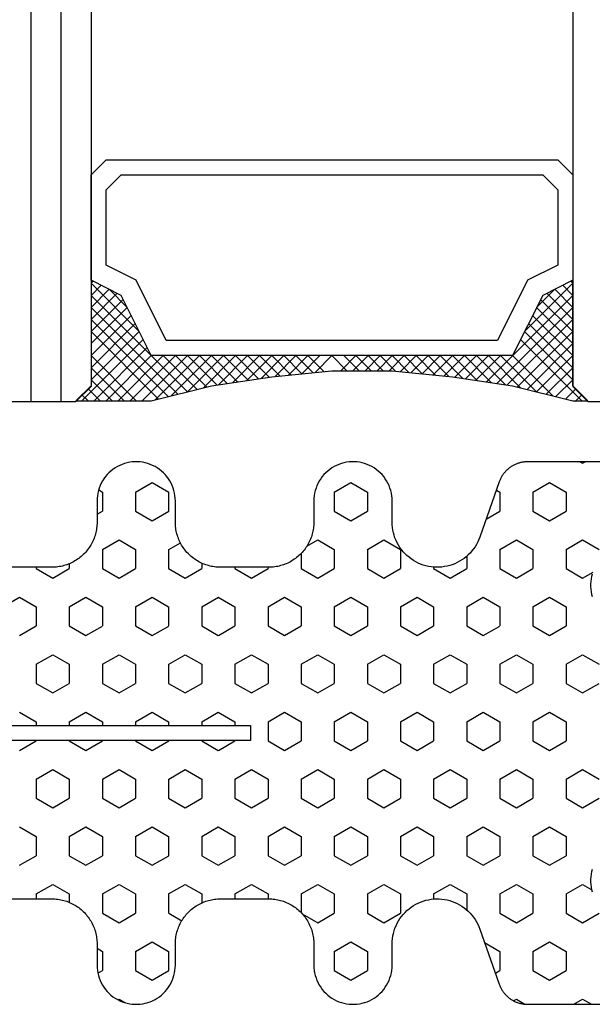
# Model space of a CAD drawing. Extents: x 4615668 to 9294084, y 5325188 to 10688993.
# Tile 123 of 256: x 4635733.62 to 4635735.52, y 5331804.37 to 5331807.63. Entities that reach past the tile are written whole.
import ezdxf

# ---------------------------------------------------------------- set-up
doc = ezdxf.new("R2010")
doc.units = 0
doc.header["$MEASUREMENT"] = 0
doc.layers.add('CrossSectionsGlass', color=7, linetype='Continuous')
doc.layers.add('CrossSectionsProfils', color=7, linetype='Continuous')
doc.layers.add('Wymiat 100', color=251, linetype='Continuous', lineweight=5)

# ---------------------------------------------------------------- blocks, each defined once
blk = doc.blocks.new('Hatch84418', base_point=(6053.053, 1361.842))
at = {"layer": 'CrossSectionsProfils'}
for p, q in [((6441.645, 1341.369), (6441.962, 1341.919)), ((6445.455, 1341.369), (6445.772, 1341.918)), ((6446.725, 1341.369), (6446.408, 1341.919)), ((6449.265, 1341.369), (6449.583, 1341.918)), ((6450.535, 1341.369), (6450.217, 1341.919)), ((6454.345, 1341.369), (6454.028, 1341.919)), ((6442.915, 1341.369), (6442.713, 1341.719)), ((6453.075, 1341.369), (6453.253, 1341.677)), ((6456.885, 1341.369), (6457.053, 1341.66)), ((6439.105, 1341.369), (6439.053, 1341.459)), ((6439.053, 1341.279), (6439.105, 1341.369)), ((6441.962, 1340.819), (6441.645, 1341.369)), ((6442.597, 1340.819), (6442.915, 1341.369)), ((6445.773, 1340.819), (6445.455, 1341.369)), ((6446.407, 1340.819), (6446.725, 1341.369)), ((6449.583, 1340.819), (6449.265, 1341.369)), ((6450.217, 1340.819), (6450.535, 1341.369)), ((6453.393, 1340.819), (6453.075, 1341.369)), ((6454.027, 1340.819), (6454.345, 1341.369)), ((6457.053, 1341.077), (6456.885, 1341.369)), ((6439.74, 1340.269), (6440.057, 1340.819)), ((6440.057, 1340.819), (6440.692, 1340.819)), ((6441.01, 1340.269), (6440.693, 1340.819)), ((6441.962, 1340.819), (6442.597, 1340.819)), ((6443.55, 1340.269), (6443.867, 1340.819)), ((6443.867, 1340.819), (6444.502, 1340.819)), ((6444.82, 1340.269), (6444.502, 1340.819)), ((6445.772, 1340.819), (6446.407, 1340.819)), ((6447.36, 1340.269), (6447.677, 1340.819)), ((6447.677, 1340.819), (6448.312, 1340.819)), ((6448.63, 1340.269), (6448.312, 1340.819)), ((6449.583, 1340.819), (6450.217, 1340.819)), ((6451.17, 1340.269), (6451.487, 1340.819)), ((6451.487, 1340.819), (6452.123, 1340.819)), ((6452.44, 1340.269), (6452.123, 1340.819)), ((6453.393, 1340.819), (6454.027, 1340.819)), ((6454.98, 1340.269), (6455.297, 1340.819)), ((6455.297, 1340.819), (6455.932, 1340.819)), ((6456.25, 1340.269), (6455.933, 1340.819)), ((6440.058, 1339.719), (6439.74, 1340.269)), ((6440.692, 1339.719), (6441.01, 1340.269)), ((6443.868, 1339.719), (6443.55, 1340.269)), ((6444.502, 1339.719), (6444.82, 1340.269)), ((6447.678, 1339.719), (6447.36, 1340.269)), ((6448.312, 1339.719), (6448.63, 1340.269)), ((6451.487, 1339.719), (6451.17, 1340.269)), ((6452.123, 1339.719), (6452.44, 1340.269)), ((6455.297, 1339.719), (6454.98, 1340.269)), ((6455.933, 1339.719), (6456.25, 1340.269)), ((6440.057, 1339.719), (6440.692, 1339.719)), ((6441.645, 1339.169), (6441.962, 1339.719)), ((6441.962, 1339.719), (6442.597, 1339.719)), ((6442.915, 1339.169), (6442.598, 1339.719)), ((6443.867, 1339.719), (6444.502, 1339.719)), ((6445.455, 1339.169), (6445.772, 1339.719)), ((6445.772, 1339.719), (6446.407, 1339.719)), ((6446.725, 1339.169), (6446.408, 1339.719)), ((6447.677, 1339.719), (6448.312, 1339.719)), ((6449.265, 1339.169), (6449.583, 1339.719)), ((6449.583, 1339.719), (6450.217, 1339.719)), ((6450.535, 1339.169), (6450.218, 1339.719)), ((6451.487, 1339.719), (6452.123, 1339.719)), ((6453.075, 1339.169), (6453.393, 1339.719)), ((6453.393, 1339.719), (6454.027, 1339.719)), ((6454.345, 1339.169), (6454.027, 1339.719)), ((6455.297, 1339.719), (6455.932, 1339.719)), ((6456.885, 1339.169), (6457.049, 1339.453)), ((6441.962, 1338.619), (6441.645, 1339.169)), ((6442.597, 1338.619), (6442.915, 1339.169)), ((6445.772, 1338.619), (6445.455, 1339.169)), ((6446.407, 1338.619), (6446.725, 1339.169)), ((6449.583, 1338.619), (6449.265, 1339.169)), ((6450.217, 1338.619), (6450.535, 1339.169)), ((6453.392, 1338.619), (6453.075, 1339.169)), ((6454.027, 1338.619), (6454.345, 1339.169)), ((6456.938, 1339.077), (6456.885, 1339.169)), ((6439.991, 1338.504), (6440.057, 1338.619)), ((6440.057, 1338.619), (6440.692, 1338.619)), ((6440.954, 1338.166), (6440.692, 1338.619)), ((6441.962, 1338.619), (6442.597, 1338.619)), ((6443.55, 1338.069), (6443.867, 1338.619)), ((6443.867, 1338.619), (6444.502, 1338.619)), ((6444.82, 1338.069), (6444.503, 1338.619)), ((6445.772, 1338.619), (6446.407, 1338.619)), ((6447.36, 1338.069), (6447.677, 1338.619)), ((6447.677, 1338.619), (6448.312, 1338.619)), ((6448.63, 1338.069), (6448.312, 1338.619)), ((6449.583, 1338.619), (6450.217, 1338.619)), ((6451.17, 1338.069), (6451.488, 1338.619)), ((6451.487, 1338.619), (6452.123, 1338.619)), ((6452.44, 1338.069), (6452.123, 1338.619)), ((6453.393, 1338.619), (6454.027, 1338.619)), ((6455.006, 1338.115), (6455.297, 1338.619)), ((6455.297, 1338.619), (6455.932, 1338.619)), ((6456.019, 1338.47), (6455.933, 1338.619)), ((6443.868, 1337.519), (6443.55, 1338.069)), ((6444.502, 1337.519), (6444.82, 1338.069)), ((6447.678, 1337.519), (6447.36, 1338.069)), ((6448.312, 1337.519), (6448.63, 1338.069)), ((6451.488, 1337.519), (6451.17, 1338.069)), ((6452.123, 1337.519), (6452.44, 1338.069)), ((6442.19, 1337.519), (6442.597, 1337.519)), ((6442.915, 1336.969), (6442.598, 1337.519)), ((6443.867, 1337.519), (6444.502, 1337.519)), ((6445.455, 1336.969), (6445.772, 1337.519)), ((6445.772, 1337.519), (6446.407, 1337.519)), ((6446.725, 1336.969), (6446.408, 1337.519)), ((6447.677, 1337.519), (6448.312, 1337.519)), ((6449.265, 1336.969), (6449.583, 1337.519)), ((6449.583, 1337.519), (6450.217, 1337.519)), ((6450.535, 1336.969), (6450.217, 1337.519)), ((6451.487, 1337.519), (6452.123, 1337.519)), ((6453.075, 1336.969), (6453.393, 1337.519)), ((6453.393, 1337.519), (6453.917, 1337.519)), ((6442.598, 1336.419), (6442.915, 1336.969)), ((6445.773, 1336.42), (6445.455, 1336.969)), ((6446.407, 1336.419), (6446.725, 1336.969)), ((6449.583, 1336.42), (6449.265, 1336.969)), ((6450.218, 1336.419), (6450.535, 1336.969)), ((6453.393, 1336.419), (6453.075, 1336.969)), ((6442.547, 1336.419), (6442.597, 1336.419)), ((6443.55, 1335.87), (6443.867, 1336.419)), ((6443.867, 1336.419), (6444.502, 1336.419)), ((6444.82, 1335.87), (6444.502, 1336.42)), ((6445.772, 1336.419), (6446.407, 1336.419)), ((6447.36, 1335.869), (6447.677, 1336.419)), ((6447.677, 1336.419), (6448.312, 1336.419)), ((6448.63, 1335.87), (6448.312, 1336.419)), ((6449.583, 1336.419), (6450.217, 1336.419)), ((6451.17, 1335.869), (6451.487, 1336.419)), ((6451.487, 1336.419), (6452.123, 1336.419)), ((6452.44, 1335.87), (6452.123, 1336.419)), ((6453.393, 1336.419), (6453.559, 1336.419)), ((6443.868, 1335.32), (6443.55, 1335.87)), ((6444.502, 1335.32), (6444.82, 1335.87)), ((6447.678, 1335.32), (6447.36, 1335.87)), ((6448.312, 1335.319), (6448.63, 1335.869)), ((6451.487, 1335.32), (6451.17, 1335.87)), ((6452.123, 1335.319), (6452.44, 1335.869)), ((6441.645, 1334.77), (6441.962, 1335.319)), ((6441.962, 1335.319), (6442.597, 1335.319)), ((6442.915, 1334.77), (6442.598, 1335.32)), ((6443.867, 1335.319), (6444.502, 1335.319)), ((6445.455, 1334.769), (6445.772, 1335.319)), ((6445.772, 1335.319), (6446.407, 1335.319)), ((6446.725, 1334.77), (6446.408, 1335.32)), ((6447.677, 1335.319), (6448.312, 1335.319)), ((6449.265, 1334.77), (6449.583, 1335.319)), ((6449.583, 1335.319), (6450.217, 1335.319)), ((6450.535, 1334.77), (6450.218, 1335.32)), ((6451.487, 1335.319), (6452.123, 1335.319)), ((6453.075, 1334.77), (6453.393, 1335.32)), ((6453.393, 1335.319), (6454.027, 1335.319)), ((6454.345, 1334.77), (6454.027, 1335.32)), ((6441.962, 1334.22), (6441.645, 1334.77)), ((6442.597, 1334.22), (6442.915, 1334.77)), ((6445.772, 1334.22), (6445.455, 1334.77)), ((6446.407, 1334.219), (6446.725, 1334.769)), ((6449.583, 1334.22), (6449.265, 1334.77)), ((6450.217, 1334.219), (6450.535, 1334.769)), ((6453.393, 1334.22), (6453.075, 1334.77)), ((6454.027, 1334.219), (6454.345, 1334.769)), ((6439.74, 1333.67), (6440.057, 1334.22)), ((6440.057, 1334.22), (6440.692, 1334.22)), ((6441.01, 1333.67), (6440.692, 1334.22)), ((6441.962, 1334.22), (6442.597, 1334.22)), ((6443.55, 1333.67), (6443.867, 1334.22)), ((6443.867, 1334.22), (6444.502, 1334.22)), ((6444.82, 1333.67), (6444.502, 1334.22)), ((6445.772, 1334.22), (6446.407, 1334.22)), ((6447.36, 1333.67), (6447.678, 1334.22)), ((6447.677, 1334.22), (6448.312, 1334.22)), ((6448.63, 1333.67), (6448.312, 1334.22)), ((6449.583, 1334.22), (6450.217, 1334.22)), ((6451.17, 1333.67), (6451.487, 1334.22)), ((6451.487, 1334.22), (6452.123, 1334.22)), ((6452.44, 1333.67), (6452.123, 1334.22)), ((6453.393, 1334.22), (6454.027, 1334.22)), ((6454.98, 1333.67), (6455.297, 1334.219)), ((6455.297, 1334.22), (6455.932, 1334.22)), ((6456.25, 1333.67), (6455.933, 1334.22)), ((6440.058, 1333.12), (6439.74, 1333.67)), ((6440.692, 1333.12), (6441.01, 1333.67)), ((6443.868, 1333.12), (6443.55, 1333.67)), ((6444.502, 1333.12), (6444.82, 1333.67)), ((6447.678, 1333.12), (6447.36, 1333.67)), ((6448.312, 1333.12), (6448.63, 1333.67)), ((6451.488, 1333.12), (6451.17, 1333.67)), ((6452.123, 1333.12), (6452.44, 1333.67)), ((6455.297, 1333.12), (6454.98, 1333.67)), ((6455.933, 1333.12), (6456.25, 1333.67)), ((6440.057, 1333.12), (6440.692, 1333.12)), ((6441.645, 1332.57), (6441.962, 1333.12)), ((6441.962, 1333.12), (6442.597, 1333.12)), ((6442.915, 1332.57), (6442.598, 1333.12)), ((6443.867, 1333.12), (6444.502, 1333.12)), ((6445.455, 1332.57), (6445.772, 1333.12)), ((6445.772, 1333.12), (6446.407, 1333.12)), ((6446.725, 1332.57), (6446.408, 1333.12)), ((6447.677, 1333.12), (6448.312, 1333.12)), ((6449.265, 1332.57), (6449.583, 1333.12)), ((6449.583, 1333.12), (6450.217, 1333.12)), ((6450.535, 1332.57), (6450.218, 1333.12)), ((6451.487, 1333.12), (6452.123, 1333.12)), ((6453.075, 1332.57), (6453.393, 1333.12)), ((6453.393, 1333.12), (6454.027, 1333.12)), ((6454.345, 1332.57), (6454.028, 1333.12)), ((6455.297, 1333.12), (6455.932, 1333.12)), ((6441.853, 1332.21), (6441.645, 1332.57)), ((6442.597, 1332.02), (6442.915, 1332.57)), ((6445.772, 1332.02), (6445.455, 1332.57)), ((6446.408, 1332.02), (6446.725, 1332.57)), ((6449.583, 1332.02), (6449.265, 1332.57)), ((6450.217, 1332.02), (6450.535, 1332.57)), ((6453.393, 1332.02), (6453.075, 1332.57)), ((6454.046, 1332.053), (6454.345, 1332.57)), ((6442.095, 1332.02), (6442.597, 1332.02)), ((6443.55, 1331.47), (6443.867, 1332.02)), ((6443.867, 1332.02), (6444.502, 1332.02)), ((6444.82, 1331.47), (6444.502, 1332.02)), ((6445.772, 1332.02), (6446.407, 1332.02)), ((6447.36, 1331.47), (6447.678, 1332.02)), ((6447.677, 1332.02), (6448.312, 1332.02)), ((6448.63, 1331.47), (6448.312, 1332.02)), ((6449.583, 1332.02), (6450.217, 1332.02)), ((6451.17, 1331.47), (6451.487, 1332.02)), ((6451.487, 1332.02), (6452.123, 1332.02)), ((6452.44, 1331.47), (6452.123, 1332.02)), ((6453.393, 1332.02), (6454.011, 1332.02)), ((6443.868, 1330.92), (6443.55, 1331.47)), ((6444.502, 1330.92), (6444.82, 1331.47)), ((6447.678, 1330.92), (6447.36, 1331.47)), ((6448.312, 1330.92), (6448.63, 1331.47)), ((6451.488, 1330.92), (6451.17, 1331.47)), ((6452.123, 1330.92), (6452.44, 1331.47)), ((6442.553, 1330.92), (6442.597, 1330.92)), ((6442.916, 1330.37), (6442.598, 1330.92)), ((6443.867, 1330.92), (6444.502, 1330.92)), ((6445.455, 1330.37), (6445.772, 1330.92)), ((6445.772, 1330.92), (6446.407, 1330.92)), ((6446.725, 1330.37), (6446.408, 1330.92)), ((6447.677, 1330.92), (6448.312, 1330.92)), ((6449.265, 1330.37), (6449.583, 1330.92)), ((6449.583, 1330.92), (6450.217, 1330.92)), ((6450.535, 1330.37), (6450.217, 1330.92)), ((6451.487, 1330.92), (6452.123, 1330.92)), ((6453.075, 1330.37), (6453.392, 1330.92)), ((6453.393, 1330.92), (6453.553, 1330.92)), ((6442.597, 1329.82), (6442.915, 1330.37)), ((6445.772, 1329.82), (6445.455, 1330.37)), ((6446.408, 1329.82), (6446.725, 1330.37)), ((6449.583, 1329.82), (6449.265, 1330.37)), ((6450.217, 1329.82), (6450.535, 1330.37)), ((6453.393, 1329.82), (6453.075, 1330.37)), ((6442.553, 1329.82), (6442.597, 1329.82)), ((6443.55, 1329.27), (6443.867, 1329.82)), ((6443.867, 1329.82), (6444.502, 1329.82)), ((6444.82, 1329.271), (6444.502, 1329.82)), ((6445.772, 1329.82), (6446.407, 1329.82)), ((6447.36, 1329.27), (6447.677, 1329.82)), ((6447.677, 1329.82), (6447.803, 1329.82)), ((6448.303, 1329.82), (6448.312, 1329.82)), ((6448.63, 1329.271), (6448.312, 1329.82)), ((6449.583, 1329.82), (6450.217, 1329.82)), ((6451.17, 1329.27), (6451.487, 1329.82)), ((6451.487, 1329.82), (6452.123, 1329.82)), ((6452.44, 1329.27), (6452.123, 1329.82)), ((6453.393, 1329.82), (6453.553, 1329.82)), ((6443.868, 1328.721), (6443.55, 1329.271)), ((6444.502, 1328.72), (6444.82, 1329.27)), ((6447.678, 1328.72), (6447.36, 1329.27)), ((6448.312, 1328.72), (6448.63, 1329.27)), ((6451.487, 1328.72), (6451.17, 1329.27)), ((6452.122, 1328.72), (6452.44, 1329.27)), ((6442.418, 1328.72), (6442.597, 1328.72)), ((6442.916, 1328.171), (6442.598, 1328.721)), ((6443.867, 1328.72), (6444.502, 1328.72)), ((6445.455, 1328.171), (6445.772, 1328.72)), ((6445.772, 1328.72), (6446.407, 1328.72)), ((6446.725, 1328.171), (6446.408, 1328.72)), ((6447.677, 1328.72), (6447.803, 1328.72)), ((6448.303, 1328.72), (6448.312, 1328.72)), ((6449.265, 1328.17), (6449.583, 1328.72)), ((6449.583, 1328.72), (6450.217, 1328.72)), ((6450.535, 1328.171), (6450.218, 1328.721)), ((6451.487, 1328.72), (6452.123, 1328.72)), ((6453.075, 1328.17), (6453.393, 1328.72)), ((6453.393, 1328.72), (6453.688, 1328.72)), ((6442.597, 1327.62), (6442.915, 1328.17)), ((6445.772, 1327.621), (6445.455, 1328.171)), ((6446.407, 1327.62), (6446.725, 1328.17)), ((6449.583, 1327.621), (6449.265, 1328.171)), ((6450.217, 1327.62), (6450.535, 1328.17)), ((6453.393, 1327.62), (6453.075, 1328.17)), ((6441.963, 1327.621), (6441.739, 1328.009)), ((6454.027, 1327.621), (6454.28, 1328.058)), ((6439.74, 1327.071), (6440.057, 1327.621)), ((6440.057, 1327.62), (6440.692, 1327.62)), ((6441.01, 1327.071), (6440.692, 1327.621)), ((6441.962, 1327.62), (6442.597, 1327.62)), ((6443.55, 1327.071), (6443.868, 1327.62)), ((6443.867, 1327.62), (6444.502, 1327.62)), ((6444.82, 1327.071), (6444.503, 1327.621)), ((6445.772, 1327.62), (6446.407, 1327.62)), ((6447.36, 1327.071), (6447.677, 1327.62)), ((6447.677, 1327.62), (6447.803, 1327.62)), ((6448.303, 1327.62), (6448.312, 1327.62)), ((6448.63, 1327.071), (6448.312, 1327.621)), ((6449.583, 1327.62), (6450.217, 1327.62)), ((6451.17, 1327.071), (6451.487, 1327.62)), ((6451.487, 1327.62), (6452.123, 1327.62)), ((6452.44, 1327.071), (6452.123, 1327.621)), ((6453.393, 1327.62), (6454.027, 1327.62)), ((6454.98, 1327.07), (6455.297, 1327.62)), ((6455.297, 1327.62), (6455.932, 1327.62)), ((6456.25, 1327.071), (6455.933, 1327.621)), ((6440.058, 1326.521), (6439.74, 1327.071)), ((6440.692, 1326.521), (6441.01, 1327.071)), ((6443.868, 1326.521), (6443.55, 1327.071)), ((6444.502, 1326.521), (6444.82, 1327.071)), ((6447.678, 1326.521), (6447.36, 1327.071)), ((6448.312, 1326.521), (6448.63, 1327.071)), ((6451.488, 1326.521), (6451.17, 1327.071)), ((6452.123, 1326.521), (6452.44, 1327.071)), ((6455.297, 1326.521), (6454.98, 1327.071)), ((6455.932, 1326.521), (6456.25, 1327.071)), ((6440.057, 1326.521), (6440.692, 1326.521)), ((6441.645, 1325.971), (6441.962, 1326.521)), ((6441.962, 1326.521), (6442.597, 1326.521)), ((6442.915, 1325.971), (6442.598, 1326.521)), ((6443.867, 1326.521), (6444.502, 1326.521)), ((6445.455, 1325.971), (6445.772, 1326.521)), ((6445.772, 1326.521), (6446.407, 1326.521)), ((6446.725, 1325.971), (6446.408, 1326.521)), ((6447.677, 1326.521), (6447.803, 1326.521)), ((6448.303, 1326.521), (6448.312, 1326.521)), ((6449.265, 1325.971), (6449.583, 1326.521)), ((6449.583, 1326.521), (6450.217, 1326.521)), ((6450.535, 1325.971), (6450.217, 1326.521)), ((6451.487, 1326.521), (6452.123, 1326.521)), ((6453.075, 1325.971), (6453.393, 1326.521)), ((6453.393, 1326.521), (6454.027, 1326.521)), ((6454.345, 1325.971), (6454.027, 1326.521)), ((6455.297, 1326.521), (6455.932, 1326.521)), ((6441.962, 1325.421), (6441.645, 1325.971)), ((6442.598, 1325.421), (6442.915, 1325.971)), ((6445.773, 1325.421), (6445.455, 1325.971)), ((6446.407, 1325.421), (6446.725, 1325.971)), ((6449.583, 1325.421), (6449.265, 1325.971)), ((6450.217, 1325.421), (6450.535, 1325.971)), ((6453.393, 1325.421), (6453.075, 1325.971)), ((6454.027, 1325.421), (6454.345, 1325.971)), ((6456.885, 1325.971), (6456.997, 1326.165)), ((6456.904, 1325.938), (6456.885, 1325.971)), ((6439.985, 1325.296), (6440.057, 1325.421)), ((6440.057, 1325.421), (6440.692, 1325.421)), ((6440.796, 1325.242), (6440.692, 1325.421)), ((6441.962, 1325.421), (6442.597, 1325.421)), ((6443.55, 1324.871), (6443.867, 1325.421)), ((6443.867, 1325.421), (6444.502, 1325.421)), ((6444.82, 1324.871), (6444.503, 1325.421)), ((6445.772, 1325.421), (6446.407, 1325.421)), ((6447.36, 1324.871), (6447.677, 1325.421)), ((6447.677, 1325.421), (6447.803, 1325.421)), ((6448.303, 1325.421), (6448.312, 1325.421)), ((6448.63, 1324.871), (6448.312, 1325.421)), ((6449.583, 1325.421), (6450.217, 1325.421)), ((6451.17, 1324.871), (6451.487, 1325.421)), ((6451.487, 1325.421), (6452.123, 1325.421)), ((6452.44, 1324.871), (6452.123, 1325.421)), ((6453.393, 1325.421), (6454.027, 1325.421)), ((6455.194, 1325.242), (6455.297, 1325.421)), ((6455.297, 1325.421), (6455.932, 1325.421)), ((6456.02, 1325.27), (6455.933, 1325.421)), ((6443.868, 1324.321), (6443.55, 1324.871)), ((6444.502, 1324.321), (6444.82, 1324.871)), ((6447.678, 1324.321), (6447.36, 1324.871)), ((6448.312, 1324.321), (6448.63, 1324.871)), ((6451.487, 1324.321), (6451.17, 1324.871)), ((6452.123, 1324.321), (6452.44, 1324.871)), ((6442.436, 1324.321), (6442.597, 1324.321)), ((6442.915, 1323.771), (6442.598, 1324.321)), ((6443.867, 1324.321), (6444.502, 1324.321)), ((6445.455, 1323.771), (6445.772, 1324.321)), ((6445.772, 1324.321), (6446.407, 1324.321)), ((6446.725, 1323.771), (6446.408, 1324.321)), ((6447.677, 1324.321), (6447.803, 1324.321)), ((6448.303, 1324.321), (6448.312, 1324.321)), ((6449.265, 1323.771), (6449.583, 1324.321)), ((6449.583, 1324.321), (6450.217, 1324.321)), ((6450.535, 1323.771), (6450.218, 1324.321)), ((6451.487, 1324.321), (6452.123, 1324.321)), ((6453.075, 1323.771), (6453.393, 1324.321)), ((6453.393, 1324.321), (6453.671, 1324.321)), ((6442.597, 1323.221), (6442.915, 1323.771)), ((6445.773, 1323.221), (6445.455, 1323.771)), ((6446.407, 1323.221), (6446.725, 1323.771)), ((6449.583, 1323.221), (6449.265, 1323.771)), ((6450.217, 1323.221), (6450.535, 1323.771)), ((6453.393, 1323.221), (6453.075, 1323.771)), ((6442.553, 1323.221), (6442.597, 1323.221)), ((6443.55, 1322.671), (6443.867, 1323.221)), ((6443.867, 1323.221), (6444.502, 1323.221)), ((6444.82, 1322.671), (6444.502, 1323.221)), ((6445.772, 1323.221), (6446.407, 1323.221)), ((6447.36, 1322.671), (6447.677, 1323.221)), ((6447.677, 1323.221), (6447.803, 1323.221)), ((6448.303, 1323.221), (6448.312, 1323.221)), ((6448.63, 1322.671), (6448.312, 1323.221)), ((6449.583, 1323.221), (6450.217, 1323.221)), ((6451.17, 1322.671), (6451.487, 1323.221)), ((6451.487, 1323.221), (6452.123, 1323.221)), ((6452.44, 1322.671), (6452.123, 1323.221)), ((6453.393, 1323.221), (6453.553, 1323.221)), ((6443.868, 1322.121), (6443.55, 1322.671))]:
    blk.add_line(p, q, dxfattribs=at)
blk = doc.blocks.new('121040', base_point=(6448.053, 1341.842))
at = {"layer": 'CrossSectionsProfils', "flags": 128}
for points in [[(6447.803, 1307.311), (6447.803, 1330.34), (6448.303, 1330.34), (6448.303, 1307.311)], [(6453.553, 1322.142), (6453.553, 1323.742), (6453.554, 1323.792), (6453.557, 1323.842), (6453.561, 1323.892), (6453.567, 1323.942), (6453.574, 1323.991), (6453.583, 1324.041), (6453.594, 1324.09), (6453.607, 1324.138), (6453.621, 1324.186), (6453.636, 1324.234), (6453.654, 1324.281), (6453.672, 1324.327), (6453.693, 1324.373), (6453.715, 1324.418), (6453.738, 1324.463), (6453.763, 1324.506), (6453.789, 1324.549), (6453.817, 1324.591), (6453.846, 1324.632), (6453.876, 1324.671), (6453.908, 1324.71), (6453.941, 1324.748), (6453.975, 1324.785), (6454.011, 1324.82), (6454.047, 1324.854), (6454.085, 1324.887), (6454.124, 1324.919), (6454.164, 1324.949), (6454.205, 1324.979), (6454.246, 1325.006), (6454.289, 1325.032), (6454.333, 1325.057), (6454.377, 1325.081), (6454.422, 1325.102), (6454.468, 1325.123), (6454.514, 1325.142), (6454.562, 1325.159), (6454.609, 1325.174), (6454.657, 1325.188), (6454.706, 1325.201), (6454.755, 1325.212), (6454.804, 1325.221), (6454.854, 1325.228), (6454.903, 1325.234), (6454.953, 1325.238), (6455.003, 1325.241), (6455.053, 1325.242), (6455.053, 1325.242), (6455.753, 1325.242), (6455.84, 1325.245), (6455.927, 1325.253), (6456.012, 1325.268), (6456.097, 1325.288), (6456.18, 1325.314), (6456.261, 1325.345), (6456.34, 1325.382), (6456.416, 1325.423), (6456.489, 1325.47), (6456.559, 1325.522), (6456.625, 1325.578), (6456.688, 1325.638), (6456.746, 1325.703), (6456.8, 1325.771), (6456.849, 1325.842), (6456.894, 1325.917), (6456.933, 1325.995), (6456.967, 1326.075), (6456.995, 1326.157), (6457.018, 1326.24), (6457.035, 1326.326), (6457.047, 1326.412), (6457.053, 1326.498), (6457.053, 1326.585), (6457.047, 1326.672), (6457.035, 1326.758), (6457.018, 1326.843), (6456.995, 1326.927), (6456.967, 1327.009), (6456.933, 1327.089), (6456.894, 1327.167), (6456.849, 1327.241), (6456.8, 1327.313), (6456.746, 1327.381), (6456.688, 1327.446), (6456.625, 1327.506), (6456.559, 1327.562), (6456.489, 1327.614), (6456.416, 1327.66), (6456.34, 1327.702), (6456.261, 1327.739), (6456.18, 1327.77), (6456.097, 1327.796), (6456.012, 1327.816), (6455.927, 1327.83), (6455.84, 1327.839), (6455.753, 1327.842), (6455.753, 1327.842), (6455.053, 1327.842), (6455.003, 1327.843), (6454.953, 1327.845), (6454.903, 1327.849), (6454.854, 1327.855), (6454.804, 1327.863), (6454.755, 1327.872), (6454.706, 1327.883), (6454.657, 1327.895), (6454.609, 1327.909), (6454.562, 1327.925), (6454.514, 1327.942), (6454.468, 1327.961), (6454.422, 1327.981), (6454.377, 1328.003), (6454.333, 1328.026), (6454.289, 1328.051), (6454.246, 1328.078), (6454.205, 1328.105), (6454.164, 1328.134), (6454.124, 1328.165), (6454.085, 1328.196), (6454.047, 1328.229), (6454.011, 1328.264), (6453.975, 1328.299), (6453.941, 1328.336), (6453.908, 1328.373), (6453.876, 1328.412), (6453.846, 1328.452), (6453.817, 1328.493), (6453.789, 1328.535), (6453.763, 1328.577), (6453.738, 1328.621), (6453.715, 1328.665), (6453.693, 1328.71), (6453.672, 1328.756), (6453.654, 1328.803), (6453.636, 1328.85), (6453.621, 1328.897), (6453.607, 1328.946), (6453.594, 1328.994), (6453.583, 1329.043), (6453.574, 1329.092), (6453.567, 1329.142), (6453.561, 1329.192), (6453.557, 1329.242), (6453.554, 1329.292), (6453.553, 1329.342), (6453.553, 1329.342), (6453.553, 1330.942), (6453.554, 1330.992), (6453.557, 1331.042), (6453.561, 1331.092), (6453.567, 1331.142), (6453.574, 1331.191), (6453.583, 1331.241), (6453.594, 1331.29), (6453.607, 1331.338), (6453.621, 1331.386), (6453.636, 1331.434), (6453.654, 1331.481), (6453.672, 1331.527), (6453.693, 1331.573), (6453.715, 1331.618), (6453.738, 1331.663), (6453.763, 1331.706), (6453.789, 1331.749), (6453.817, 1331.791), (6453.846, 1331.832), (6453.876, 1331.871), (6453.908, 1331.91), (6453.941, 1331.948), (6453.975, 1331.985), (6454.011, 1332.02), (6454.047, 1332.054), (6454.085, 1332.087), (6454.124, 1332.119), (6454.164, 1332.149), (6454.205, 1332.178), (6454.246, 1332.206), (6454.289, 1332.232), (6454.333, 1332.257), (6454.377, 1332.281), (6454.422, 1332.302), (6454.468, 1332.323), (6454.514, 1332.342), (6454.562, 1332.359), (6454.609, 1332.375), (6454.657, 1332.389), (6454.706, 1332.401), (6454.755, 1332.412), (6454.804, 1332.421), (6454.854, 1332.428), (6454.903, 1332.434), (6454.953, 1332.438), (6455.003, 1332.441), (6455.053, 1332.442), (6455.053, 1332.442), (6455.753, 1332.442), (6455.84, 1332.445), (6455.927, 1332.453), (6456.012, 1332.468), (6456.097, 1332.488), (6456.18, 1332.514), (6456.261, 1332.545), (6456.34, 1332.582), (6456.416, 1332.623), (6456.489, 1332.67), (6456.559, 1332.722), (6456.625, 1332.778), (6456.688, 1332.838), (6456.746, 1332.902), (6456.8, 1332.971), (6456.849, 1333.042), (6456.894, 1333.117), (6456.933, 1333.195), (6456.967, 1333.275), (6456.995, 1333.357), (6457.018, 1333.44), (6457.035, 1333.526), (6457.047, 1333.612), (6457.053, 1333.698), (6457.053, 1333.785), (6457.047, 1333.872), (6457.035, 1333.958), (6457.018, 1334.043), (6456.995, 1334.127), (6456.967, 1334.209), (6456.933, 1334.289), (6456.894, 1334.367), (6456.849, 1334.441), (6456.8, 1334.513), (6456.746, 1334.581), (6456.688, 1334.646), (6456.625, 1334.706), (6456.559, 1334.762), (6456.489, 1334.814), (6456.416, 1334.86), (6456.34, 1334.902), (6456.261, 1334.939), (6456.18, 1334.97), (6456.097, 1334.996), (6456.012, 1335.016), (6455.927, 1335.03), (6455.84, 1335.039), (6455.753, 1335.042), (6455.753, 1335.042), (6455.053, 1335.042), (6454.964, 1335.044), (6454.875, 1335.052), (6454.786, 1335.066), (6454.699, 1335.084), (6454.612, 1335.108), (6454.528, 1335.137), (6454.445, 1335.171), (6454.364, 1335.209), (6454.286, 1335.253), (6454.21, 1335.301), (6454.138, 1335.353), (6454.069, 1335.41), (6454.003, 1335.471), (6453.941, 1335.535), (6453.883, 1335.604), (6453.829, 1335.675), (6453.78, 1335.75), (6453.735, 1335.827), (6453.694, 1335.907), (6453.659, 1335.989), (6453.628, 1336.073), (6453.603, 1336.159), (6453.583, 1336.246), (6453.568, 1336.334), (6453.558, 1336.423), (6453.554, 1336.513), (6453.555, 1336.602), (6453.561, 1336.691), (6453.572, 1336.78), (6453.589, 1336.868), (6453.611, 1336.955), (6453.639, 1337.04), (6453.671, 1337.123), (6453.708, 1337.205), (6453.75, 1337.284), (6453.796, 1337.36), (6453.848, 1337.434), (6453.903, 1337.504), (6453.962, 1337.571), (6454.025, 1337.634), (6454.092, 1337.694), (6454.163, 1337.749), (6454.236, 1337.8), (6454.313, 1337.846), (6454.392, 1337.888), (6454.474, 1337.925), (6454.557, 1337.957), (6454.557, 1337.957), (6456.384, 1338.598), (6456.409, 1338.607), (6456.434, 1338.617), (6456.458, 1338.627), (6456.481, 1338.638), (6456.505, 1338.65), (6456.528, 1338.662), (6456.551, 1338.675), (6456.574, 1338.688), (6456.596, 1338.702), (6456.618, 1338.716), (6456.639, 1338.731), (6456.66, 1338.747), (6456.681, 1338.763), (6456.701, 1338.78), (6456.721, 1338.797), (6456.74, 1338.815), (6456.759, 1338.833), (6456.777, 1338.852), (6456.795, 1338.871), (6456.812, 1338.891), (6456.83, 1338.911), (6456.846, 1338.932), (6456.861, 1338.953), (6456.877, 1338.974), (6456.891, 1338.996), (6456.905, 1339.018), (6456.919, 1339.041), (6456.932, 1339.064), (6456.944, 1339.087), (6456.956, 1339.11), (6456.967, 1339.134), (6456.977, 1339.158), (6456.987, 1339.183), (6456.996, 1339.207), (6457.004, 1339.232), (6457.012, 1339.257), (6457.019, 1339.282), (6457.026, 1339.308), (6457.031, 1339.333), (6457.037, 1339.359), (6457.041, 1339.385), (6457.045, 1339.411), (6457.048, 1339.437), (6457.05, 1339.463), (6457.052, 1339.489), (6457.053, 1339.516), (6457.053, 1339.542), (6457.053, 1339.542), (6457.053, 1346.342)], [(6453.338, 1341.7), (6453.255, 1341.677), (6453.169, 1341.66), (6453.083, 1341.648), (6452.997, 1341.643), (6452.91, 1341.643), (6452.823, 1341.648), (6452.737, 1341.66), (6452.652, 1341.677), (6452.568, 1341.7)], [(6443.539, 1341.7), (6443.455, 1341.677), (6443.37, 1341.66), (6443.284, 1341.648), (6443.197, 1341.643), (6443.11, 1341.643), (6443.023, 1341.648), (6442.937, 1341.66), (6442.852, 1341.677), (6442.768, 1341.7)], [(6439.053, 1346.342), (6439.053, 1339.542), (6439.054, 1339.516), (6439.055, 1339.489), (6439.057, 1339.463), (6439.059, 1339.437), (6439.062, 1339.411), (6439.066, 1339.385), (6439.07, 1339.359), (6439.075, 1339.333), (6439.081, 1339.308), (6439.088, 1339.282), (6439.095, 1339.257), (6439.103, 1339.232), (6439.111, 1339.207), (6439.12, 1339.183), (6439.13, 1339.158), (6439.14, 1339.134), (6439.151, 1339.11), (6439.163, 1339.087), (6439.175, 1339.064), (6439.188, 1339.041), (6439.202, 1339.018), (6439.215, 1338.996), (6439.23, 1338.974), (6439.245, 1338.953), (6439.261, 1338.932), (6439.277, 1338.911), (6439.294, 1338.891), (6439.312, 1338.871), (6439.329, 1338.852), (6439.348, 1338.833), (6439.367, 1338.815), (6439.386, 1338.797), (6439.406, 1338.78), (6439.426, 1338.763), (6439.446, 1338.747), (6439.467, 1338.731), (6439.489, 1338.716), (6439.511, 1338.702), (6439.533, 1338.688), (6439.556, 1338.675), (6439.579, 1338.662), (6439.602, 1338.65), (6439.625, 1338.638), (6439.649, 1338.627), (6439.673, 1338.617), (6439.698, 1338.607), (6439.723, 1338.598), (6439.723, 1338.598), (6441.55, 1337.957), (6441.633, 1337.925), (6441.715, 1337.888), (6441.794, 1337.846), (6441.871, 1337.8), (6441.944, 1337.749), (6442.014, 1337.694), (6442.082, 1337.634), (6442.145, 1337.571), (6442.204, 1337.504), (6442.259, 1337.434), (6442.311, 1337.36), (6442.357, 1337.284), (6442.399, 1337.205), (6442.436, 1337.123), (6442.468, 1337.04), (6442.496, 1336.955), (6442.518, 1336.868), (6442.534, 1336.78), (6442.546, 1336.691), (6442.552, 1336.602), (6442.553, 1336.513), (6442.549, 1336.423), (6442.539, 1336.334), (6442.524, 1336.246), (6442.504, 1336.159), (6442.479, 1336.073), (6442.448, 1335.989), (6442.413, 1335.907), (6442.372, 1335.827), (6442.327, 1335.75), (6442.278, 1335.675), (6442.224, 1335.604), (6442.166, 1335.535), (6442.104, 1335.471), (6442.038, 1335.41), (6441.969, 1335.353), (6441.896, 1335.301), (6441.821, 1335.253), (6441.743, 1335.209), (6441.662, 1335.171), (6441.579, 1335.137), (6441.494, 1335.108), (6441.408, 1335.084), (6441.32, 1335.066), (6441.232, 1335.052), (6441.143, 1335.044), (6441.053, 1335.042), (6441.053, 1335.042), (6440.354, 1335.042), (6440.267, 1335.039), (6440.18, 1335.03), (6440.095, 1335.016), (6440.01, 1334.996), (6439.927, 1334.97), (6439.846, 1334.939), (6439.767, 1334.902), (6439.691, 1334.86), (6439.618, 1334.814), (6439.548, 1334.762), (6439.481, 1334.706), (6439.419, 1334.646), (6439.361, 1334.581), (6439.307, 1334.513), (6439.258, 1334.441), (6439.213, 1334.367), (6439.174, 1334.289), (6439.14, 1334.209), (6439.112, 1334.127), (6439.089, 1334.043), (6439.072, 1333.958), (6439.06, 1333.872), (6439.054, 1333.785), (6439.054, 1333.698), (6439.06, 1333.612), (6439.072, 1333.526), (6439.089, 1333.44), (6439.112, 1333.357), (6439.14, 1333.275), (6439.174, 1333.195), (6439.213, 1333.117), (6439.258, 1333.042), (6439.307, 1332.971), (6439.361, 1332.902), (6439.419, 1332.838), (6439.481, 1332.778), (6439.548, 1332.722), (6439.618, 1332.67), (6439.691, 1332.623), (6439.767, 1332.582), (6439.846, 1332.545), (6439.927, 1332.514), (6440.01, 1332.488), (6440.095, 1332.468), (6440.18, 1332.453), (6440.267, 1332.445), (6440.354, 1332.442), (6440.354, 1332.442), (6441.053, 1332.442), (6441.104, 1332.441), (6441.154, 1332.438), (6441.204, 1332.434), (6441.253, 1332.428), (6441.303, 1332.421), (6441.352, 1332.412), (6441.401, 1332.401), (6441.45, 1332.389), (6441.498, 1332.375), (6441.545, 1332.359), (6441.593, 1332.342), (6441.639, 1332.323), (6441.685, 1332.302), (6441.73, 1332.281), (6441.774, 1332.257), (6441.818, 1332.232), (6441.86, 1332.206), (6441.902, 1332.178), (6441.943, 1332.149), (6441.983, 1332.119), (6442.022, 1332.087), (6442.06, 1332.054), (6442.096, 1332.02), (6442.132, 1331.985), (6442.166, 1331.948), (6442.199, 1331.91), (6442.23, 1331.871), (6442.261, 1331.832), (6442.29, 1331.791), (6442.318, 1331.749), (6442.344, 1331.706), (6442.369, 1331.663), (6442.392, 1331.618), (6442.414, 1331.573), (6442.435, 1331.527), (6442.453, 1331.481), (6442.47, 1331.434), (6442.486, 1331.386), (6442.5, 1331.338), (6442.513, 1331.29), (6442.523, 1331.241), (6442.533, 1331.191), (6442.54, 1331.142), (6442.546, 1331.092), (6442.55, 1331.042), (6442.553, 1330.992), (6442.553, 1330.942), (6442.553, 1330.942), (6442.553, 1329.342), (6442.553, 1329.292), (6442.55, 1329.242), (6442.546, 1329.192), (6442.54, 1329.142), (6442.533, 1329.092), (6442.523, 1329.043), (6442.513, 1328.994), (6442.5, 1328.946), (6442.486, 1328.897), (6442.47, 1328.85), (6442.453, 1328.803), (6442.435, 1328.756), (6442.414, 1328.71), (6442.392, 1328.665), (6442.369, 1328.621), (6442.344, 1328.577), (6442.318, 1328.535), (6442.29, 1328.493), (6442.261, 1328.452), (6442.23, 1328.412), (6442.199, 1328.373), (6442.166, 1328.336), (6442.132, 1328.299), (6442.096, 1328.264), (6442.06, 1328.229), (6442.022, 1328.196), (6441.983, 1328.165), (6441.943, 1328.134), (6441.902, 1328.105), (6441.86, 1328.078), (6441.818, 1328.051), (6441.774, 1328.026), (6441.73, 1328.003), (6441.685, 1327.981), (6441.639, 1327.961), (6441.593, 1327.942), (6441.545, 1327.925), (6441.498, 1327.909), (6441.45, 1327.895), (6441.401, 1327.883), (6441.352, 1327.872), (6441.303, 1327.863), (6441.253, 1327.855), (6441.204, 1327.849), (6441.154, 1327.845), (6441.104, 1327.843), (6441.053, 1327.842), (6441.053, 1327.842), (6440.354, 1327.842), (6440.267, 1327.839), (6440.18, 1327.83), (6440.095, 1327.816), (6440.01, 1327.796), (6439.927, 1327.77), (6439.846, 1327.739), (6439.767, 1327.702), (6439.691, 1327.66), (6439.618, 1327.614), (6439.548, 1327.562), (6439.481, 1327.506), (6439.419, 1327.446), (6439.361, 1327.381), (6439.307, 1327.313), (6439.258, 1327.241), (6439.213, 1327.167), (6439.174, 1327.089), (6439.14, 1327.009), (6439.112, 1326.927), (6439.089, 1326.843), (6439.072, 1326.758), (6439.06, 1326.672), (6439.054, 1326.585), (6439.054, 1326.498), (6439.06, 1326.412), (6439.072, 1326.326), (6439.089, 1326.24), (6439.112, 1326.157), (6439.14, 1326.075), (6439.174, 1325.995), (6439.213, 1325.917), (6439.258, 1325.842), (6439.307, 1325.771), (6439.361, 1325.703), (6439.419, 1325.638), (6439.481, 1325.578), (6439.548, 1325.522), (6439.618, 1325.47), (6439.691, 1325.423), (6439.767, 1325.382), (6439.846, 1325.345), (6439.927, 1325.314), (6440.01, 1325.288), (6440.095, 1325.268), (6440.18, 1325.253), (6440.267, 1325.245), (6440.354, 1325.242), (6440.354, 1325.242), (6441.053, 1325.242), (6441.104, 1325.241), (6441.154, 1325.238), (6441.204, 1325.234), (6441.253, 1325.228), (6441.303, 1325.221), (6441.352, 1325.212), (6441.401, 1325.201), (6441.45, 1325.188), (6441.498, 1325.174), (6441.545, 1325.159), (6441.593, 1325.142), (6441.639, 1325.123), (6441.685, 1325.102), (6441.73, 1325.081), (6441.774, 1325.057), (6441.818, 1325.032), (6441.86, 1325.006), (6441.902, 1324.979), (6441.943, 1324.949), (6441.983, 1324.919), (6442.022, 1324.887), (6442.06, 1324.854), (6442.096, 1324.82), (6442.132, 1324.785), (6442.166, 1324.748), (6442.199, 1324.71), (6442.23, 1324.671), (6442.261, 1324.632), (6442.29, 1324.591), (6442.318, 1324.549), (6442.344, 1324.506), (6442.369, 1324.463), (6442.392, 1324.418), (6442.414, 1324.373), (6442.435, 1324.327), (6442.453, 1324.281), (6442.47, 1324.234), (6442.486, 1324.186), (6442.5, 1324.138), (6442.513, 1324.09), (6442.523, 1324.041), (6442.533, 1323.991), (6442.54, 1323.942), (6442.546, 1323.892), (6442.55, 1323.842), (6442.553, 1323.792), (6442.553, 1323.742), (6442.553, 1323.742), (6442.553, 1322.142)]]:
    blk.add_lwpolyline(points, dxfattribs=at)
at = {"layer": 'CrossSectionsProfils'}
blk.add_blockref('Hatch84418', (6053.053, 1361.842), dxfattribs=at)
blk = doc.blocks.new('G$CA57B7548')
at = {"layer": 'CrossSectionsGlass'}
for p, q in [((4.62, 315.3895), (4.62, 190.5896)), ((4.72, 315.3895), (4.72, 190.5896)), ((4.82, 315.3395), (4.82, 190.6396)), ((6.42, 315.3395), (6.42, 190.6396)), ((4.82, 190.9416), (4.8533, 190.9749)), ((4.82, 190.8616), (4.9067, 190.9483)), ((5.14, 190.6216), (4.82, 190.9416)), ((4.82, 190.8216), (4.9267, 190.9283)), ((4.82, 190.7416), (4.9533, 190.8749)), ((5.076, 190.6056), (4.82, 190.8616)), ((4.82, 190.7016), (4.9667, 190.8483)), ((5.044, 190.5976), (4.82, 190.8216)), ((4.79, 190.5916), (4.9933, 190.7949)), ((4.83, 190.5916), (5.0067, 190.7683)), ((6.45, 190.5916), (6.2467, 190.7949)), ((4.97, 190.5916), (4.82, 190.7416)), ((4.87, 190.5916), (5.02, 190.7416)), ((5.52, 190.6816), (5.58, 190.7416)), ((5.71, 190.6916), (5.66, 190.7416)), ((6.3533, 190.6083), (6.22, 190.7416)), ((4.93, 190.5916), (4.82, 190.7016)), ((5.63, 190.6916), (5.6291, 190.6925)), ((4.82, 190.6396), (4.77, 190.5896)), ((4.89, 190.5916), (4.82, 190.6616)), ((6.42, 190.6396), (6.47, 190.5896)), ((4.81, 190.5916), (4.79, 190.6116)), ((4.85, 190.5916), (4.81, 190.6316)), ((6.396, 190.5976), (6.43, 190.6316)), ((6.428, 190.5896), (6.45, 190.6116)), ((4.47, 190.5896), (4.77, 190.5896)), ((6.47, 190.5896), (7.25, 190.5896))]:
    blk.add_line(p, q, dxfattribs=at)
at = {"layer": 'CrossSectionsGlass', "flags": 128}
for points in [[(4.82, 191.3416), (4.87, 191.3916), (6.37, 191.3916), (6.42, 191.3416), (6.42, 190.9916), (6.32, 190.9416), (6.22, 190.7416), (5.02, 190.7416), (4.92, 190.9416), (4.82, 190.9916), (4.82, 191.3416)], [(4.87, 191.2916), (4.92, 191.3416), (6.32, 191.3416), (6.37, 191.2916), (6.37, 191.0416), (6.27, 190.9916), (6.17, 190.7916), (5.07, 190.7916), (4.97, 190.9916), (4.87, 191.0416), (4.87, 191.2916)], [(6.42, 190.9916), (6.32, 190.9416), (6.22, 190.7416), (5.02, 190.7416), (4.92, 190.9416), (4.82, 190.9916), (4.82, 190.6416), (4.77, 190.5916), (5.02, 190.5916), (5.22, 190.6416), (5.42, 190.6716), (5.62, 190.6916), (5.82, 190.6916), (6.02, 190.6716), (6.22, 190.6416), (6.42, 190.5916), (6.47, 190.5916), (6.42, 190.6416), (6.42, 190.9916)], [(4.82, 190.6616), (4.98, 190.8216), (4.82, 190.9816), (4.8267, 190.9883)], [(4.82, 190.7816), (4.94, 190.9016), (4.88, 190.9616), (4.82, 190.9016), (5.108, 190.6136)], [(6.133, 190.6547), (6.42, 190.9416), (6.3867, 190.9749)], [(6.268, 190.6296), (6.42, 190.7816), (6.3, 190.9016), (6.36, 190.9616), (6.42, 190.9016), (6.1678, 190.6494)], [(6.364, 190.6056), (6.42, 190.6616), (6.26, 190.8216), (6.42, 190.9816), (6.4133, 190.9883)], [(6.2026, 190.6442), (6.42, 190.8616), (6.3333, 190.9483)], [(6.236, 190.6376), (6.42, 190.8216), (6.3133, 190.9283)], [(6.3, 190.6216), (6.42, 190.7416), (6.2867, 190.8749)], [(6.332, 190.6136), (6.42, 190.7016), (6.2733, 190.8483)], [(4.91, 190.5916), (5.06, 190.7416), (5.172, 190.6296)], [(4.95, 190.5916), (5.1, 190.7416), (5.204, 190.6376)], [(4.99, 190.5916), (5.14, 190.7416), (5.2374, 190.6442)], [(5.0333, 190.5949), (5.18, 190.7416), (5.2722, 190.6494)], [(5.0867, 190.6083), (5.22, 190.7416), (5.307, 190.6547)], [(5.14, 190.6216), (5.26, 190.7416), (5.3417, 190.6599)], [(5.1933, 190.6349), (5.3, 190.7416), (5.3765, 190.6651)], [(5.2435, 190.6451), (5.34, 190.7416), (5.4113, 190.6703)], [(5.2906, 190.6522), (5.38, 190.7416), (5.4473, 190.6743)], [(5.3376, 190.6593), (5.42, 190.7416), (5.4836, 190.678)], [(5.3847, 190.6663), (5.46, 190.7416), (5.52, 190.6816)], [(5.4311, 190.6727), (5.5, 190.7416), (5.5564, 190.6853)], [(5.4756, 190.6772), (5.54, 190.7416), (5.5927, 190.6889)], [(5.5644, 190.6861), (5.62, 190.7416), (5.67, 190.6916)], [(5.65, 190.6916), (5.7, 190.7416), (5.75, 190.6916)], [(5.69, 190.6916), (5.74, 190.7416), (5.79, 190.6916)], [(5.73, 190.6916), (5.78, 190.7416), (5.8311, 190.6905)], [(5.77, 190.6916), (5.82, 190.7416), (5.8756, 190.6861)], [(5.81, 190.6916), (5.86, 190.7416), (5.92, 190.6816)], [(5.8473, 190.6889), (5.9, 190.7416), (5.9644, 190.6772)], [(5.8836, 190.6853), (5.94, 190.7416), (6.0089, 190.6727)], [(5.92, 190.6816), (5.98, 190.7416), (6.0553, 190.6663)], [(5.9564, 190.678), (6.02, 190.7416), (6.1024, 190.6593)], [(5.9927, 190.6743), (6.06, 190.7416), (6.1494, 190.6522)], [(6.0287, 190.6703), (6.1, 190.7416), (6.1965, 190.6451)], [(6.0635, 190.6651), (6.14, 190.7416), (6.2467, 190.6349)], [(6.0983, 190.6599), (6.18, 190.7416), (6.3, 190.6216)]]:
    blk.add_lwpolyline(points, dxfattribs=at)
at = {"layer": 'CrossSectionsProfils', "xscale": -0.1, "yscale": -0.1, "zscale": 0.1, "rotation": 89.99999999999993}
blk.add_blockref('121040', (6.5, 189.4896), dxfattribs=at)

msp = doc.modelspace()

# ---------------------------------------------------------------- block references
at = {"layer": 'Wymiat 100', "color": 5, "lineweight": 0, "ltscale": 40}
msp.add_blockref('G$CA57B7548', (4635729.0339, 5331615.7782), dxfattribs=at)

doc.saveas('drawing.dxf')
